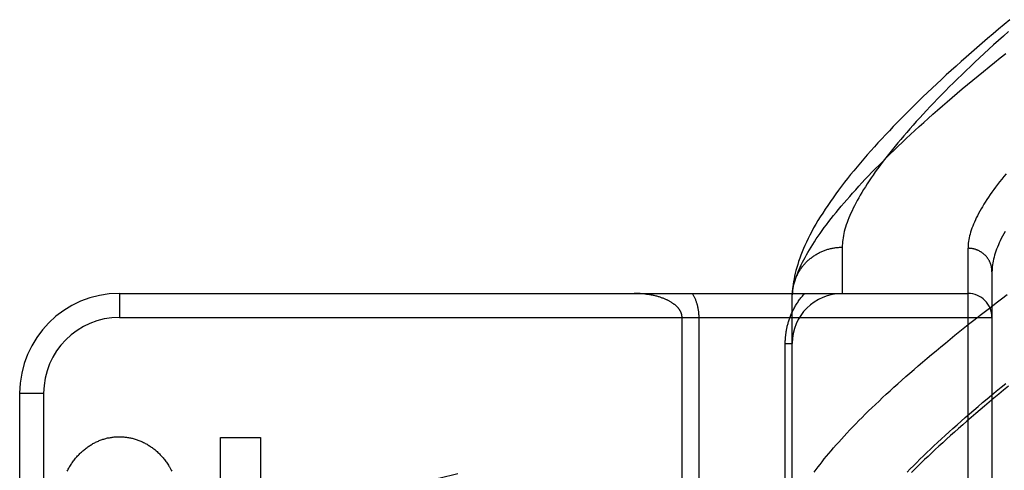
# Model space of a CAD drawing. Header units: inches. Extents: x 0 to 230, y 0 to 149.
# Tile 192 of 256: x 101.579 to 102.811, y 83.502 to 84.066. Entities that reach past the tile are written whole.
import ezdxf

# ---------------------------------------------------------------- set-up
doc = ezdxf.new("R2010")
doc.units = ezdxf.units.IN
doc.header["$LTSCALE"] = 12.648283
doc.header["$MEASUREMENT"] = 0
doc.linetypes.add('HIDDEN', pattern=[0.2, 0.1, -0.1])
doc.layers.add('RIGHTHAND_DOOR_ASSEMBLY', color=7, linetype='CONTINUOUS')

msp = doc.modelspace()

# ---------------------------------------------------------------- linework, layer by layer
at = {"layer": 'RIGHTHAND_DOOR_ASSEMBLY', "color": 8, "linetype": 'HIDDEN'}
for p, q in [((102.6081, 83.7808), (102.6081, 83.7229)), ((102.7656, 82.6664), (102.7656, 83.7795)), ((102.7956, 83.7501), (102.7956, 82.6958)), ((101.7036, 83.7229), (102.7656, 83.7229)), ((101.7036, 83.7229), (101.7036, 83.6929)), ((102.5456, 83.7196), (102.5457, 83.722)), ((102.5456, 83.3792), (102.5456, 83.7196)), ((101.7036, 83.6929), (102.7956, 83.6929)), ((102.4077, 83.4443), (102.4077, 83.6929)), ((102.4289, 83.4209), (102.4289, 83.6929)), ((102.5369, 83.6604), (102.5456, 83.6604)), ((102.5369, 83.3792), (102.5369, 83.6604)), ((101.5786, 83.5979), (101.6086, 83.5979)), ((101.5786, 83.5979), (101.5786, 82.8479)), ((101.6086, 83.5979), (101.6086, 82.8479)), ((101.83, 83.5427), (101.8802, 83.5427)), ((101.83, 83.4197), (101.83, 83.5427)), ((101.8802, 83.5427), (101.8802, 83.4204))]:
    msp.add_line(p, q, dxfattribs=at)
for points in [[(102.818, 84.0656), (102.8109, 84.0597), (102.8038, 84.0538), (102.7969, 84.0479), (102.79, 84.042), (102.7832, 84.0362), (102.7765, 84.0304), (102.7699, 84.0247), (102.7634, 84.0189), (102.757, 84.0132), (102.7507, 84.0076), (102.7445, 84.0019), (102.7384, 83.9964), (102.7324, 83.9908), (102.7264, 83.9853), (102.7206, 83.9798), (102.7148, 83.9743), (102.7092, 83.9689), (102.7036, 83.9635), (102.6981, 83.9581), (102.6927, 83.9528), (102.6875, 83.9475), (102.6823, 83.9423), (102.6771, 83.937), (102.6721, 83.9318), (102.6672, 83.9267), (102.6624, 83.9215), (102.6576, 83.9164), (102.6529, 83.9114), (102.6484, 83.9063), (102.6439, 83.9013), (102.6395, 83.8963), (102.6351, 83.8914), (102.6309, 83.8864), (102.6268, 83.8815), (102.6227, 83.8766), (102.6187, 83.8717), (102.6149, 83.8669), (102.6111, 83.8621), (102.6073, 83.8572), (102.6037, 83.8524), (102.6002, 83.8476), (102.5967, 83.8428), (102.5933, 83.838), (102.59, 83.8332), (102.5868, 83.8284), (102.5837, 83.8236), (102.5807, 83.8189), (102.5778, 83.8142), (102.575, 83.8095), (102.5724, 83.8049), (102.57, 83.8004), (102.5676, 83.796), (102.5654, 83.7916), (102.5633, 83.7873), (102.5614, 83.7831), (102.5596, 83.779), (102.5579, 83.7749), (102.5563, 83.7709), (102.5549, 83.7669), (102.5536, 83.7631), (102.5524, 83.7593), (102.5512, 83.7555), (102.5503, 83.7518), (102.5494, 83.7482), (102.5486, 83.7447), (102.5479, 83.7412), (102.5473, 83.7378), (102.5468, 83.7344), (102.5464, 83.7312), (102.5461, 83.728), (102.5458, 83.7249), (102.5457, 83.722)], [(102.8163, 84.0507), (102.81, 84.0451), (102.8038, 84.0395), (102.7977, 84.034), (102.7917, 84.0286), (102.7858, 84.0232), (102.78, 84.0178), (102.7743, 84.0125), (102.7687, 84.0072), (102.7632, 84.0019), (102.7578, 83.9967), (102.7525, 83.9916), (102.7473, 83.9865), (102.7422, 83.9814), (102.7373, 83.9764), (102.7324, 83.9715), (102.7276, 83.9665), (102.7229, 83.9617), (102.7183, 83.9569), (102.7138, 83.9521), (102.7094, 83.9474), (102.7051, 83.9427), (102.7009, 83.9381), (102.6968, 83.9335), (102.6928, 83.929), (102.6889, 83.9246), (102.6851, 83.9202), (102.6814, 83.9158), (102.6778, 83.9115), (102.6743, 83.9072), (102.6709, 83.903), (102.6676, 83.8989), (102.6643, 83.8948), (102.6612, 83.8907), (102.6581, 83.8867), (102.6552, 83.8827), (102.6523, 83.8788), (102.6496, 83.875), (102.6469, 83.8712), (102.6443, 83.8675), (102.6418, 83.8638), (102.6394, 83.8601), (102.6371, 83.8565), (102.6349, 83.853), (102.6328, 83.8495), (102.6308, 83.8461), (102.6288, 83.8427), (102.627, 83.8393), (102.6252, 83.836), (102.6235, 83.8328), (102.6219, 83.8296), (102.6204, 83.8265), (102.619, 83.8234), (102.6177, 83.8204), (102.6165, 83.8174), (102.6153, 83.8144), (102.6142, 83.8116), (102.6133, 83.8087), (102.6124, 83.8059), (102.6116, 83.8032), (102.6108, 83.8005), (102.6102, 83.7979), (102.6097, 83.7953), (102.6092, 83.7927), (102.6088, 83.7902), (102.6085, 83.7878), (102.6083, 83.7854), (102.6082, 83.7831), (102.6081, 83.7808)], [(102.5456, 83.7196), (102.5458, 83.7219), (102.546, 83.7242), (102.5463, 83.7266), (102.5467, 83.729), (102.5472, 83.7315), (102.5478, 83.734), (102.5484, 83.7366), (102.5492, 83.7392), (102.55, 83.7419), (102.551, 83.7446), (102.552, 83.7474), (102.5531, 83.7502), (102.5543, 83.753), (102.5556, 83.7559), (102.5569, 83.7589), (102.5584, 83.7619), (102.56, 83.765), (102.5616, 83.7681), (102.5633, 83.7712), (102.5652, 83.7744), (102.5671, 83.7776), (102.5691, 83.7809), (102.5712, 83.7843), (102.5734, 83.7877), (102.5757, 83.7911), (102.578, 83.7946), (102.5805, 83.7981), (102.5831, 83.8017), (102.5857, 83.8054), (102.5885, 83.809), (102.5913, 83.8128), (102.5943, 83.8166), (102.5973, 83.8204), (102.6004, 83.8243), (102.6036, 83.8282), (102.607, 83.8322), (102.6104, 83.8362), (102.6139, 83.8403), (102.6175, 83.8444), (102.6212, 83.8486), (102.625, 83.8528), (102.6289, 83.8571), (102.6329, 83.8614), (102.637, 83.8658), (102.6411, 83.8702), (102.6454, 83.8747), (102.6498, 83.8792), (102.6543, 83.8837), (102.6589, 83.8883), (102.6636, 83.893), (102.6683, 83.8977), (102.6732, 83.9024), (102.6782, 83.9072), (102.6833, 83.9121), (102.6884, 83.917), (102.6937, 83.9219), (102.6991, 83.9269), (102.7046, 83.9319), (102.7102, 83.9369), (102.7158, 83.942), (102.7216, 83.9472), (102.7275, 83.9524), (102.7335, 83.9576), (102.7396, 83.9629), (102.7458, 83.9682), (102.752, 83.9736), (102.7584, 83.979), (102.7649, 83.9844), (102.7715, 83.9899), (102.7782, 83.9954), (102.785, 84.0009), (102.7919, 84.0065), (102.7988, 84.0121), (102.8059, 84.0177), (102.8131, 84.0234)], [(102.8133, 83.8728), (102.8105, 83.8694), (102.8078, 83.866), (102.8051, 83.8627), (102.8026, 83.8594), (102.8001, 83.8561), (102.7978, 83.8529), (102.7955, 83.8497), (102.7933, 83.8466), (102.7912, 83.8435), (102.7892, 83.8404), (102.7872, 83.8374), (102.7854, 83.8345), (102.7836, 83.8315), (102.7819, 83.8287), (102.7803, 83.8258), (102.7788, 83.823), (102.7774, 83.8203), (102.776, 83.8175), (102.7748, 83.8149), (102.7736, 83.8122), (102.7725, 83.8096), (102.7715, 83.8071), (102.7705, 83.8045), (102.7697, 83.8021), (102.7689, 83.7996), (102.7682, 83.7972), (102.7676, 83.7949), (102.7671, 83.7926), (102.7667, 83.7903), (102.7663, 83.7881), (102.766, 83.7859), (102.7658, 83.7837), (102.7657, 83.7816), (102.7656, 83.7795)], [(102.8119, 83.8004), (102.8103, 83.7975), (102.8088, 83.7946), (102.8073, 83.7918), (102.806, 83.789), (102.8047, 83.7863), (102.8036, 83.7836), (102.8025, 83.7809), (102.8014, 83.7783), (102.8005, 83.7757), (102.7997, 83.7732), (102.7989, 83.7707), (102.7982, 83.7682), (102.7976, 83.7658), (102.7971, 83.7634), (102.7966, 83.7611), (102.7963, 83.7588), (102.796, 83.7566), (102.7958, 83.7544), (102.7957, 83.7522), (102.7956, 83.7501)], [(102.5457, 83.7229), (102.5458, 83.724), (102.5459, 83.7251), (102.546, 83.7262), (102.5462, 83.7274), (102.5463, 83.7285), (102.5465, 83.7296), (102.5467, 83.7307), (102.5469, 83.7318), (102.5471, 83.7329), (102.5474, 83.734), (102.5477, 83.735), (102.548, 83.7361), (102.5483, 83.7372), (102.5486, 83.7383), (102.549, 83.7393), (102.5494, 83.7404), (102.5498, 83.7414), (102.5502, 83.7425), (102.5506, 83.7435), (102.5511, 83.7445), (102.5516, 83.7455), (102.5521, 83.7465), (102.5526, 83.7475), (102.5531, 83.7485), (102.5536, 83.7495), (102.5542, 83.7505), (102.5548, 83.7514), (102.5554, 83.7524), (102.556, 83.7533), (102.5567, 83.7542), (102.5573, 83.7552), (102.558, 83.7561), (102.5587, 83.757), (102.5594, 83.7578), (102.5601, 83.7587), (102.5608, 83.7596), (102.5616, 83.7604), (102.5624, 83.7612), (102.5632, 83.762), (102.564, 83.7628), (102.5648, 83.7636), (102.5656, 83.7644), (102.5664, 83.7651), (102.5673, 83.7659), (102.5682, 83.7666), (102.5691, 83.7673), (102.5699, 83.768), (102.5709, 83.7687), (102.5718, 83.7693), (102.5727, 83.77), (102.5737, 83.7706), (102.5746, 83.7712), (102.5756, 83.7718), (102.5766, 83.7724), (102.5776, 83.7729), (102.5786, 83.7735), (102.5796, 83.774), (102.5806, 83.7745), (102.5816, 83.775), (102.5827, 83.7754), (102.5837, 83.7759), (102.5848, 83.7763), (102.5858, 83.7767), (102.5869, 83.7771), (102.588, 83.7775), (102.5891, 83.7778), (102.5901, 83.7782), (102.5912, 83.7785), (102.5923, 83.7788), (102.5934, 83.779), (102.5946, 83.7793), (102.5957, 83.7795), (102.5968, 83.7797), (102.5979, 83.7799), (102.599, 83.7801), (102.6002, 83.7803), (102.6013, 83.7804), (102.6024, 83.7805), (102.6036, 83.7806), (102.6047, 83.7807), (102.6059, 83.7807), (102.607, 83.7807), (102.6081, 83.7808)], [(102.7956, 83.7501), (102.7956, 83.7508), (102.7956, 83.7514), (102.7956, 83.752), (102.7955, 83.7527), (102.7955, 83.7533), (102.7954, 83.754), (102.7953, 83.7546), (102.7952, 83.7552), (102.7951, 83.7559), (102.7949, 83.7565), (102.7948, 83.7571), (102.7946, 83.7577), (102.7944, 83.7583), (102.7943, 83.759), (102.7941, 83.7596), (102.7938, 83.7602), (102.7936, 83.7608), (102.7934, 83.7614), (102.7931, 83.762), (102.7928, 83.7625), (102.7926, 83.7631), (102.7923, 83.7637), (102.7919, 83.7643), (102.7916, 83.7648), (102.7913, 83.7654), (102.7909, 83.7659), (102.7906, 83.7665), (102.7902, 83.767), (102.7898, 83.7675), (102.7894, 83.768), (102.789, 83.7685), (102.7886, 83.769), (102.7882, 83.7695), (102.7878, 83.77), (102.7873, 83.7704), (102.7869, 83.7709), (102.7864, 83.7714), (102.7859, 83.7718), (102.7854, 83.7722), (102.7849, 83.7726), (102.7844, 83.773), (102.7839, 83.7734), (102.7834, 83.7738), (102.7829, 83.7742), (102.7823, 83.7746), (102.7818, 83.7749), (102.7812, 83.7752), (102.7806, 83.7756), (102.7801, 83.7759), (102.7795, 83.7762), (102.7789, 83.7765), (102.7783, 83.7768), (102.7777, 83.777), (102.7771, 83.7773), (102.7765, 83.7775), (102.7759, 83.7777), (102.7753, 83.778), (102.7747, 83.7782), (102.774, 83.7783), (102.7734, 83.7785), (102.7728, 83.7787), (102.7721, 83.7788), (102.7715, 83.7789), (102.7709, 83.7791), (102.7702, 83.7792), (102.7696, 83.7793), (102.7689, 83.7793), (102.7683, 83.7794), (102.7676, 83.7794), (102.767, 83.7795), (102.7663, 83.7795), (102.7656, 83.7795)], [(102.4077, 83.6929), (102.4077, 83.6933), (102.4077, 83.6936), (102.4077, 83.6939), (102.4077, 83.6943), (102.4076, 83.6946), (102.4076, 83.6949), (102.4075, 83.6953), (102.4075, 83.6956), (102.4074, 83.696), (102.4073, 83.6963), (102.4073, 83.6966), (102.4072, 83.697), (102.4071, 83.6973), (102.407, 83.6977), (102.4068, 83.698), (102.4067, 83.6984), (102.4066, 83.6988), (102.4064, 83.6991), (102.4063, 83.6995), (102.4061, 83.6998), (102.4059, 83.7002), (102.4057, 83.7006), (102.4055, 83.701), (102.4053, 83.7014), (102.4051, 83.7017), (102.4048, 83.7021), (102.4046, 83.7025), (102.4043, 83.7029), (102.404, 83.7033), (102.4037, 83.7037), (102.4034, 83.7041), (102.4031, 83.7045), (102.4028, 83.7049), (102.4024, 83.7053), (102.402, 83.7057), (102.4016, 83.7061), (102.4012, 83.7065), (102.4008, 83.7069), (102.4004, 83.7073), (102.4, 83.7077), (102.3995, 83.7081), (102.399, 83.7085), (102.3985, 83.7089), (102.398, 83.7093), (102.3975, 83.7097), (102.3969, 83.7101), (102.3963, 83.7105), (102.3957, 83.7109), (102.3951, 83.7113), (102.3945, 83.7117), (102.3939, 83.7121), (102.3932, 83.7125), (102.3925, 83.7129), (102.3918, 83.7133), (102.3911, 83.7137), (102.3904, 83.714), (102.3896, 83.7144), (102.3889, 83.7148), (102.3881, 83.7151), (102.3873, 83.7155), (102.3864, 83.7159), (102.3856, 83.7162), (102.3847, 83.7166), (102.3839, 83.7169), (102.3829, 83.7172), (102.382, 83.7176), (102.3811, 83.7179), (102.3801, 83.7182), (102.3792, 83.7185), (102.3782, 83.7188), (102.3772, 83.7191), (102.3761, 83.7194), (102.3751, 83.7196), (102.374, 83.7199), (102.3729, 83.7202), (102.3719, 83.7204), (102.3707, 83.7206), (102.3696, 83.7209), (102.3685, 83.7211), (102.3673, 83.7213), (102.3662, 83.7215), (102.365, 83.7217), (102.3638, 83.7218), (102.3626, 83.722), (102.3614, 83.7222), (102.3602, 83.7223), (102.359, 83.7224), (102.3577, 83.7225), (102.3565, 83.7226), (102.3552, 83.7227), (102.354, 83.7228), (102.3527, 83.7228), (102.3515, 83.7229), (102.3502, 83.7229), (102.349, 83.7229), (102.3477, 83.7229)], [(102.4289, 83.6929), (102.4289, 83.6936), (102.4289, 83.6943), (102.4289, 83.695), (102.4289, 83.6956), (102.4288, 83.6963), (102.4288, 83.697), (102.4287, 83.6977), (102.4287, 83.6984), (102.4286, 83.6991), (102.4285, 83.6998), (102.4285, 83.7005), (102.4284, 83.7012), (102.4283, 83.7019), (102.4281, 83.7026), (102.428, 83.7033), (102.4279, 83.7041), (102.4278, 83.7048), (102.4276, 83.7055), (102.4274, 83.7063), (102.4273, 83.707), (102.4271, 83.7078), (102.4269, 83.7085), (102.4267, 83.7093), (102.4264, 83.7101), (102.4262, 83.7109), (102.4259, 83.7116), (102.4257, 83.7124), (102.4254, 83.7132), (102.4251, 83.714), (102.4248, 83.7148), (102.4245, 83.7156), (102.4241, 83.7165), (102.4238, 83.7173), (102.4234, 83.7181), (102.423, 83.7189), (102.4226, 83.7197), (102.4222, 83.7205), (102.4218, 83.7213), (102.4214, 83.7221), (102.4209, 83.7229)], [(102.5369, 83.6604), (102.5369, 83.6615), (102.5369, 83.6626), (102.5369, 83.6636), (102.537, 83.6647), (102.537, 83.6657), (102.5371, 83.6668), (102.5372, 83.6679), (102.5373, 83.6689), (102.5374, 83.67), (102.5375, 83.6711), (102.5376, 83.6722), (102.5378, 83.6732), (102.5379, 83.6743), (102.5381, 83.6754), (102.5383, 83.6765), (102.5385, 83.6776), (102.5387, 83.6787), (102.5389, 83.6798), (102.5392, 83.6809), (102.5394, 83.682), (102.5397, 83.6831), (102.54, 83.6842), (102.5403, 83.6854), (102.5406, 83.6865), (102.5409, 83.6876), (102.5413, 83.6888), (102.5417, 83.6899), (102.5421, 83.6911), (102.5425, 83.6922), (102.5429, 83.6934), (102.5434, 83.6945), (102.5438, 83.6957), (102.5443, 83.6969), (102.5448, 83.698), (102.5454, 83.6992), (102.5459, 83.7003), (102.5465, 83.7015), (102.547, 83.7026), (102.5477, 83.7038), (102.5483, 83.705), (102.5489, 83.7061), (102.5496, 83.7073), (102.5503, 83.7084), (102.551, 83.7095), (102.5517, 83.7107), (102.5524, 83.7118), (102.5532, 83.713), (102.554, 83.7141), (102.5548, 83.7152), (102.5557, 83.7163), (102.5565, 83.7174), (102.5574, 83.7186), (102.5583, 83.7197), (102.5592, 83.7208), (102.5602, 83.7219), (102.5612, 83.7229)], [(102.5732, 83.4992), (102.5755, 83.5024), (102.578, 83.5057), (102.5805, 83.509), (102.5831, 83.5123), (102.5857, 83.5157), (102.5885, 83.5191), (102.5914, 83.5226), (102.5944, 83.5261), (102.5974, 83.5297), (102.6006, 83.5333), (102.6038, 83.5369), (102.6071, 83.5406), (102.6105, 83.5444), (102.614, 83.5481), (102.6176, 83.552), (102.6213, 83.5558), (102.6251, 83.5597), (102.629, 83.5637), (102.633, 83.5677), (102.637, 83.5717), (102.6412, 83.5758), (102.6454, 83.5799), (102.6497, 83.584), (102.6542, 83.5882), (102.6587, 83.5925), (102.6633, 83.5968), (102.668, 83.6011), (102.6728, 83.6055), (102.6776, 83.6099), (102.6826, 83.6143), (102.6877, 83.6188), (102.6928, 83.6233), (102.6981, 83.6279), (102.7034, 83.6325), (102.7088, 83.6371), (102.7143, 83.6418), (102.7199, 83.6465), (102.7256, 83.6513), (102.7314, 83.6561), (102.7373, 83.6609), (102.7433, 83.6658), (102.7493, 83.6707), (102.7555, 83.6756), (102.7617, 83.6806), (102.768, 83.6856), (102.7744, 83.6906), (102.7809, 83.6957), (102.7875, 83.7008), (102.7942, 83.7059), (102.8009, 83.7111), (102.8077, 83.7163), (102.8147, 83.7215)], [(102.6895, 83.4993), (102.6934, 83.5033), (102.6973, 83.5073), (102.7014, 83.5113), (102.7055, 83.5154), (102.7098, 83.5196), (102.7141, 83.5237), (102.7185, 83.5279), (102.723, 83.5322), (102.7276, 83.5365), (102.7323, 83.5408), (102.737, 83.5452), (102.7419, 83.5496), (102.7468, 83.554), (102.7519, 83.5585), (102.757, 83.5631), (102.7622, 83.5676), (102.7675, 83.5722), (102.7728, 83.5769), (102.7783, 83.5816), (102.7839, 83.5863), (102.7895, 83.591), (102.7952, 83.5958), (102.801, 83.6006), (102.8069, 83.6055), (102.8129, 83.6104)], [(102.8162, 83.6067), (102.8101, 83.6017), (102.804, 83.5967), (102.798, 83.5918), (102.7922, 83.5869), (102.7864, 83.582), (102.7807, 83.5773), (102.7752, 83.5725), (102.7697, 83.5678), (102.7643, 83.5631), (102.759, 83.5585), (102.7538, 83.554), (102.7487, 83.5494), (102.7437, 83.545), (102.7388, 83.5405), (102.7339, 83.5361), (102.7292, 83.5318), (102.7246, 83.5275), (102.72, 83.5232), (102.7156, 83.519), (102.7112, 83.5149), (102.7069, 83.5107), (102.7028, 83.5067), (102.6987, 83.5026), (102.6947, 83.4987)], [(101.684, 83.5407), (101.6852, 83.5411), (101.6863, 83.5414), (101.6875, 83.5417), (101.6887, 83.542), (101.6899, 83.5422), (101.691, 83.5424), (101.6922, 83.5427), (101.6934, 83.5428), (101.6946, 83.543), (101.6958, 83.5431), (101.697, 83.5433), (101.6982, 83.5434), (101.6994, 83.5435), (101.7006, 83.5435), (101.7018, 83.5436), (101.703, 83.5436), (101.7042, 83.5436), (101.7053, 83.5435), (101.7065, 83.5435), (101.7077, 83.5434), (101.7089, 83.5433), (101.7101, 83.5432), (101.7113, 83.5431), (101.7125, 83.5429), (101.7137, 83.5428), (101.7149, 83.5426), (101.7161, 83.5423), (101.7173, 83.5421), (101.7185, 83.5418), (101.7196, 83.5416), (101.7208, 83.5413), (101.722, 83.5409), (101.7232, 83.5406), (101.7244, 83.5402), (101.7255, 83.5398), (101.7267, 83.5394), (101.7278, 83.539), (101.729, 83.5385), (101.7301, 83.538), (101.7313, 83.5375), (101.7324, 83.537), (101.7335, 83.5365), (101.7347, 83.5359), (101.7358, 83.5353), (101.7369, 83.5347), (101.738, 83.5341), (101.7391, 83.5334), (101.7402, 83.5328), (101.7413, 83.5321), (101.7423, 83.5314), (101.7434, 83.5306), (101.7445, 83.5299), (101.7455, 83.5291), (101.7466, 83.5283), (101.7476, 83.5275), (101.7486, 83.5266), (101.7496, 83.5258), (101.7506, 83.5249), (101.7516, 83.524), (101.7526, 83.523), (101.7535, 83.5221), (101.7545, 83.5211), (101.7554, 83.5202), (101.7563, 83.5192), (101.7572, 83.5181), (101.7581, 83.5171), (101.759, 83.516), (101.7599, 83.5149), (101.7607, 83.5139), (101.7615, 83.5127), (101.7624, 83.5116), (101.7632, 83.5104), (101.7639, 83.5093), (101.7647, 83.5081), (101.7655, 83.5069), (101.7662, 83.5057), (101.7669, 83.5044), (101.7676, 83.5032), (101.7683, 83.5019), (101.7689, 83.5006)], [(101.654, 83.5225), (101.6549, 83.5234), (101.6559, 83.5243), (101.6569, 83.5252), (101.6578, 83.5261), (101.6588, 83.5269), (101.6598, 83.5277), (101.6609, 83.5286), (101.6619, 83.5294), (101.6629, 83.5301), (101.664, 83.5309), (101.665, 83.5316), (101.6661, 83.5323), (101.6672, 83.533), (101.6682, 83.5336), (101.6693, 83.5343), (101.6704, 83.5349), (101.6715, 83.5355), (101.6726, 83.5361), (101.6737, 83.5367), (101.6749, 83.5372), (101.676, 83.5377), (101.6771, 83.5382), (101.6783, 83.5387), (101.6794, 83.5391), (101.6806, 83.5396), (101.6817, 83.54), (101.6829, 83.5404), (101.684, 83.5407)], [(101.638, 83.5003), (101.6387, 83.5016), (101.6393, 83.5028), (101.64, 83.5041), (101.6407, 83.5053), (101.6414, 83.5065), (101.6421, 83.5077), (101.6429, 83.5088), (101.6437, 83.51), (101.6444, 83.5111), (101.6452, 83.5123), (101.646, 83.5134), (101.6469, 83.5144), (101.6477, 83.5155), (101.6486, 83.5166), (101.6494, 83.5176), (101.6503, 83.5186), (101.6512, 83.5196), (101.6521, 83.5206), (101.653, 83.5215), (101.654, 83.5225)]]:
    msp.add_lwpolyline(points, dxfattribs=at)
msp.add_circle((102.1871, 83.2229), 0.2813, dxfattribs=at)
for centre, radius, start, end in [((101.7036, 83.5979), 0.125, 90, 180), ((102.6081, 83.6604), 0.0625, 90, 180), ((102.7656, 83.6929), 0.03, 0, 90), ((101.7036, 83.5979), 0.095, 90, 180)]:
    msp.add_arc(centre, radius, start, end, dxfattribs=at)

doc.saveas('drawing.dxf')
